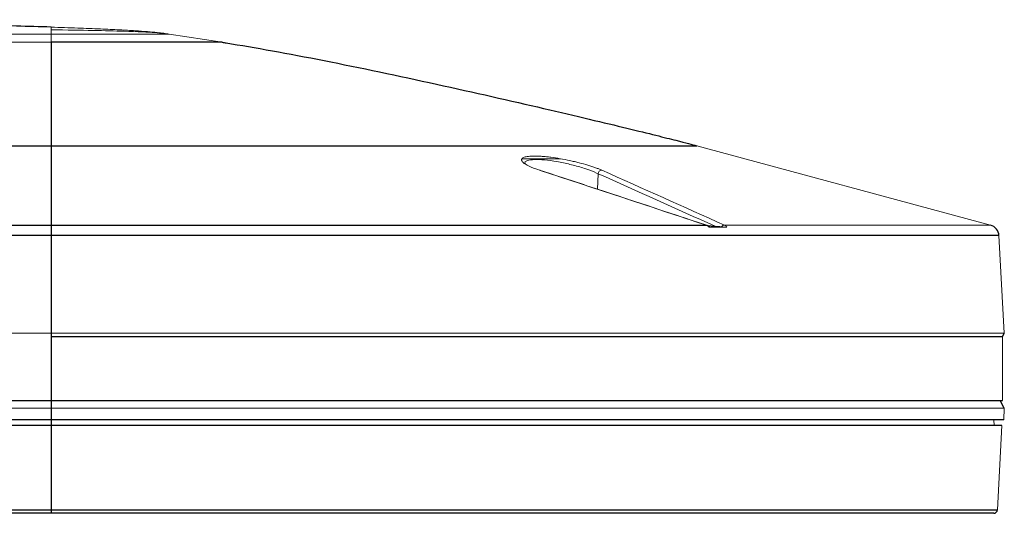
# Paper-space layout '_Back' of a CAD drawing. Header units: millimetres. Extents: x -1507 to 1506, y 5 to 2555.
# Tile 25 of 25: x 1248 to 1506, y 2426 to 2555. Entities that reach past the tile are written whole.
import ezdxf

# ---------------------------------------------------------------- set-up
doc = ezdxf.new("R2010")
doc.units = ezdxf.units.MM

psp = doc.layouts.new('_Back')

# ---------------------------------------------------------------- linework, layer by layer
at = {"color": 144, "linetype": 'Continuous', "lineweight": 18}
for p, q in [((896.16, 2551.21), (1256.16, 2551.21)), ((1256.16, 2551.21), (1256.16, 2549.07)), ((1268.51, 2552.14), (1267.72, 2552.17)), ((1287.08, 2551.21), (1300.91, 2549.07)), ((1256.16, 2549.07), (896.16, 2549.07)), ((1425.05, 2521.99), (1501.91, 2501.2)), ((1379.48, 2518.61), (1389.43, 2518.61)), ((1399.24, 2514.67), (1399.07, 2510.64)), ((1432.3, 2501.2), (1501.91, 2501.2)), ((1428.32, 2500.71), (1432.94, 2500.71)), ((1504.12, 2498.46), (1505.46, 2472.96)), ((645.27, 2472.96), (1505.46, 2472.96)), ((1256.16, 2472.06), (1505.01, 2472.06)), ((1505.01, 2471.96), (1256.16, 2471.96)), ((1505.01, 2471.96), (1505.01, 2455.26)), ((1505.52, 2453.32), (1242.69, 2453.32)), ((1505.52, 2453.32), (1505.36, 2450.26)), ((1502.9, 2448.76), (1502.76, 2450.26)), ((1504.9, 2448.76), (1503.74, 2426.71))]:
    psp.add_line(p, q, dxfattribs=at)
at = {"color": 7, "linetype": 'Continuous', "lineweight": 25}
for p, q in [((727.27, 2521.99), (1425.05, 2521.99)), ((1256.16, 2521.99), (1256.16, 2425.76)), ((1079.54, 2501.2), (1427.53, 2501.2)), ((1427.8, 2501.12), (1429.9, 2500.93)), ((1504.12, 2498.46), (648.2, 2498.46)), ((1505.01, 2471.96), (1505.46, 2472.96)), ((647.31, 2455.26), (1505.01, 2455.26)), ((1505.52, 2453.32), (1504.46, 2455.26)), ((1505.36, 2450.26), (644.24, 2450.26)), ((1504.9, 2448.76), (647.43, 2448.76)), ((648.59, 2426.71), (1503.74, 2426.71)), ((1502.74, 2425.76), (649.09, 2425.76))]:
    psp.add_line(p, q, dxfattribs=at)
at = {"color": 144, "linetype": 'Continuous', "lineweight": 18, "flags": 128}
psp.add_lwpolyline([(1383.96, 2515.58), (1384.07, 2515.57), (1384.1, 2515.57)], dxfattribs=at)
at = {"color": 7, "linetype": 'Continuous', "lineweight": 25, "flags": 128}
psp.add_lwpolyline([(1427.53, 2501.2), (1427.61, 2501.2), (1427.66, 2501.18)], dxfattribs=at)
at = {"color": 144, "linetype": 'Continuous', "lineweight": 18}
for centre, radius, start, end in [((1400.29, 2514.52), 1.06, 93.1151, 172.187), ((1432.31, 2500.27), 0.927, 90.652, 146.7726)]:
    psp.add_arc(centre, radius, start, end, dxfattribs=at)
at = {"color": 7, "linetype": 'Continuous', "lineweight": 25}
for centre, radius, start, end in [((1501.13, 2498.31), 3, 3, 74.865), ((1502.74, 2426.76), 1, 270, 357)]:
    psp.add_arc(centre, radius, start, end, dxfattribs=at)
for points, knots in [([(1256.16, 2553.05), (1253.15, 2553.14), (1246.79, 2553.34), (1236.72, 2553.59), (1225.65, 2553.82), (1213.6, 2554.04), (1200.6, 2554.24), (1186.68, 2554.42), (1171.33, 2554.58), (1154.53, 2554.73), (1136.26, 2554.85), (1117.03, 2554.93), (1096.9, 2554.99), (1083.17, 2555), (1076.16, 2555)], [0, 0, 0, 0, 0.050303, 0.106347, 0.16797, 0.23501, 0.3073, 0.384677, 0.466977, 0.562991, 0.664531, 0.771368, 0.883269, 1, 1, 1, 1]), ([(1256.16, 2549.07), (1256.16, 2548.64), (1256.16, 2548.15), (1256.16, 2547.07), (1256.16, 2546.48), (1256.16, 2545.2), (1256.16, 2544.52), (1256.16, 2543.07), (1256.16, 2541.56), (1256.16, 2539.96), (1256.16, 2538.33), (1256.16, 2537.51), (1256.16, 2535.05), (1256.16, 2533.43), (1256.16, 2530.4), (1256.16, 2529.01), (1256.16, 2527.2), (1256.16, 2526.65), (1256.16, 2525.64), (1256.16, 2525.18), (1256.16, 2524.38), (1256.16, 2524.03), (1256.16, 2523.58), (1256.16, 2523.44), (1256.16, 2523.18), (1256.16, 2522.6), (1256.16, 2522.24), (1256.16, 2521.99)], [0, 0, 0, 0, 0.0625, 0.0625, 0.125, 0.125, 0.1875, 0.1875, 0.25, 0.3125, 0.3125, 0.375, 0.375, 0.5, 0.5, 0.625, 0.625, 0.6875, 0.6875, 0.75, 0.75, 0.8125, 0.8125, 0.84375, 0.84375, 0.875, 1, 1, 1, 1]), ([(1300.91, 2549.07), (1300.91, 2549.07), (1300.68, 2549.07), (1299.65, 2549.07), (1298.86, 2549.07), (1296.68, 2549.07), (1295.29, 2549.07), (1291.95, 2549.07), (1289.99, 2549.07), (1285.62, 2549.07), (1283.21, 2549.07), (1278.09, 2549.07), (1275.39, 2549.07), (1269.88, 2549.07), (1267.08, 2549.07), (1261.53, 2549.07), (1258.8, 2549.07), (1256.16, 2549.07)], [0, 0, 0, 0, 0.125, 0.125, 0.25, 0.25, 0.375, 0.375, 0.5, 0.5, 0.625, 0.625, 0.75, 0.75, 0.875, 0.875, 1, 1, 1, 1]), ([(1300.91, 2549.07), (1301.26, 2549.02), (1301.61, 2548.96), (1309.43, 2547.73), (1318.15, 2546.15), (1336.99, 2542.42), (1347.08, 2540.29), (1366.83, 2535.96), (1376.46, 2533.76), (1393.54, 2529.78), (1400.96, 2528.01), (1409.69, 2525.89), (1412.2, 2525.27), (1416.45, 2524.22), (1418.18, 2523.78), (1422.38, 2522.71), (1423.81, 2522.33), (1425.05, 2521.99)], [0.2440624, 0.2440624, 0.2440624, 0.2440624, 0.25, 0.25, 0.375, 0.375, 0.5, 0.5, 0.625, 0.625, 0.75, 0.75, 0.8125, 0.8125, 0.875, 0.875, 1, 1, 1, 1]), ([(1429.9, 2500.93), (1430.16, 2500.9), (1430.42, 2500.88), (1430.96, 2500.83), (1431.24, 2500.81), (1431.54, 2500.78)], [0, 0, 0, 0, 0.5, 0.5, 1, 1, 1, 1])]:
    psp.add_open_spline(points, degree=3, knots=knots, dxfattribs=at)
at = {"color": 144, "linetype": 'Continuous', "lineweight": 18}
for points in [[(1256.16, 2553.05), (1256.16, 2553.05), (1256.16, 2552.78), (1256.16, 2552.36)], [(1427.53, 2501.2), (1413.01, 2506.01), (1398.49, 2510.81), (1383.96, 2515.58)], [(1429.9, 2500.93), (1419.68, 2505.52), (1409.46, 2510.11), (1399.24, 2514.67)], [(1400.23, 2515.58), (1410.92, 2510.81), (1421.61, 2506.01), (1432.3, 2501.2)]]:
    psp.add_open_spline(points, degree=3, dxfattribs=at)
for points, knots in [([(1287.08, 2551.21), (1286.61, 2551.29), (1285.54, 2551.46), (1283.66, 2551.68), (1281.16, 2551.9), (1277.9, 2552.13), (1273.8, 2552.36), (1268.78, 2552.59), (1262.79, 2552.82), (1258.48, 2552.96), (1256.16, 2553.04)], [0, 0, 0, 0, 0.043879, 0.101911, 0.181386, 0.285698, 0.417646, 0.579676, 0.773463, 1, 1, 1, 1]), ([(1256.16, 2552.36), (1264.4, 2552.25), (1275.86, 2552), (1282.79, 2551.67), (1285.59, 2551.41), (1286.59, 2551.28), (1287.08, 2551.21)], [0, 0, 0, 0, 0.372322, 0.686161, 0.846126, 1, 1, 1, 1]), ([(1256.16, 2551.21), (1256.16, 2551.26), (1256.16, 2551.69), (1256.16, 2552.08), (1256.16, 2552.36)], [0.5662346, 0.5662346, 0.5662346, 0.5662346, 0.6162346, 1, 1, 1, 1]), ([(1287.08, 2551.21), (1287.05, 2551.21), (1286.99, 2551.21), (1286.68, 2551.21), (1286.48, 2551.21), (1286.28, 2551.21), (1285.79, 2551.21), (1285.11, 2551.21), (1284.72, 2551.21), (1284.34, 2551.21), (1283.47, 2551.21), (1282.43, 2551.21), (1281.87, 2551.21), (1281.31, 2551.21), (1280.1, 2551.21), (1278.74, 2551.21), (1277.31, 2551.21), (1275.81, 2551.21), (1274.18, 2551.21), (1273.34, 2551.21), (1272.5, 2551.21), (1270.76, 2551.21), (1268.93, 2551.21), (1267.99, 2551.21), (1267.06, 2551.21), (1265.15, 2551.21), (1263.19, 2551.21), (1262.19, 2551.21), (1261.2, 2551.21), (1259.2, 2551.21), (1257.17, 2551.21), (1256.16, 2551.21)], [0, 0, 0, 0, 0.0625, 0.125, 0.125, 0.125, 0.1875, 0.25, 0.25, 0.25, 0.3125, 0.375, 0.375, 0.375, 0.4375, 0.5, 0.5, 0.5625, 0.625, 0.625, 0.625, 0.6875, 0.75, 0.75, 0.75, 0.8125, 0.875, 0.875, 0.875, 0.9375, 1, 1, 1, 1]), ([(1383.96, 2515.58), (1383.29, 2515.8), (1382.69, 2516.02), (1381.87, 2516.35), (1381.62, 2516.46), (1381.14, 2516.69), (1380.92, 2516.8), (1380.31, 2517.12), (1379.99, 2517.33), (1379.62, 2517.64), (1379.52, 2517.74), (1379.36, 2517.93), (1379.31, 2518.02), (1379.24, 2518.2), (1379.22, 2518.29), (1379.24, 2518.45), (1379.27, 2518.53), (1379.44, 2518.75), (1379.64, 2518.87), (1380.07, 2519.03), (1380.23, 2519.07), (1380.61, 2519.15), (1380.82, 2519.18), (1381.5, 2519.26), (1382.02, 2519.29), (1382.93, 2519.29), (1383.25, 2519.28), (1383.91, 2519.26), (1384.26, 2519.24), (1384.97, 2519.19), (1385.34, 2519.15), (1386.11, 2519.07), (1386.5, 2519.03), (1387.69, 2518.88), (1388.51, 2518.75), (1390.18, 2518.46), (1391.02, 2518.3), (1392.26, 2518.03), (1392.67, 2517.93), (1393.49, 2517.74), (1393.89, 2517.64), (1395.08, 2517.34), (1395.83, 2517.13), (1396.92, 2516.8), (1397.27, 2516.69), (1397.94, 2516.47), (1398.26, 2516.36), (1398.87, 2516.14), (1399.16, 2516.02), (1399.72, 2515.8), (1399.98, 2515.69), (1400.23, 2515.58)], [0, 0, 0, 0, 0.0625, 0.0625, 0.09375, 0.09375, 0.125, 0.125, 0.1875, 0.1875, 0.21875, 0.21875, 0.25, 0.25, 0.28125, 0.28125, 0.3125, 0.3125, 0.375, 0.375, 0.40625, 0.40625, 0.4375, 0.4375, 0.5, 0.5, 0.53125, 0.53125, 0.5625, 0.5625, 0.59375, 0.59375, 0.625, 0.625, 0.6875, 0.6875, 0.75, 0.75, 0.78125, 0.78125, 0.8125, 0.8125, 0.875, 0.875, 0.90625, 0.90625, 0.9375, 0.9375, 0.96875, 0.96875, 1, 1, 1, 1]), ([(1399.24, 2514.67), (1399.11, 2514.73), (1398.24, 2515.15), (1396.2, 2515.93), (1392.84, 2516.93), (1389.31, 2517.73), (1385.96, 2518.25), (1383.05, 2518.44), (1380.99, 2518.25), (1379.99, 2517.85), (1380.16, 2517.46), (1380.2, 2517.35)], [0, 0, 0, 0, 0.0246035, 0.1645082, 0.2999519, 0.4303343, 0.5573165, 0.6841719, 0.814449, 0.9501459, 1, 1, 1, 1]), ([(1427.66, 2501.18), (1417.5, 2504.55), (1402.98, 2509.37), (1388.45, 2514.13), (1384.1, 2515.55)], [0, 0, 0, 0, 0.700258, 1, 1, 1, 1]), ([(1428.32, 2500.71), (1428.2, 2500.82), (1428.07, 2500.92), (1427.81, 2501.09), (1427.67, 2501.15), (1427.53, 2501.2)], [0, 0, 0, 0, 0.5, 0.5, 1, 1, 1, 1]), ([(1428.46, 2500.7), (1428.29, 2500.85), (1428.05, 2501.06), (1427.75, 2501.14), (1427.66, 2501.17)], [0, 0, 0, 0, 0.689969, 1, 1, 1, 1]), ([(1432.3, 2501.2), (1432.42, 2501.15), (1432.53, 2501.09), (1432.75, 2500.92), (1432.85, 2500.82), (1432.94, 2500.71)], [0, 0, 0, 0, 0.5, 0.5, 1, 1, 1, 1]), ([(1428.48, 2500.72), (1428.48, 2500.72), (1428.5, 2500.72), (1428.44, 2500.71), (1428.36, 2500.71), (1428.32, 2500.71)], [0, 0, 0, 0, 0.285572, 0.6586, 1, 1, 1, 1])]:
    psp.add_open_spline(points, degree=3, knots=knots, dxfattribs=at)

doc.saveas('drawing.dxf')
